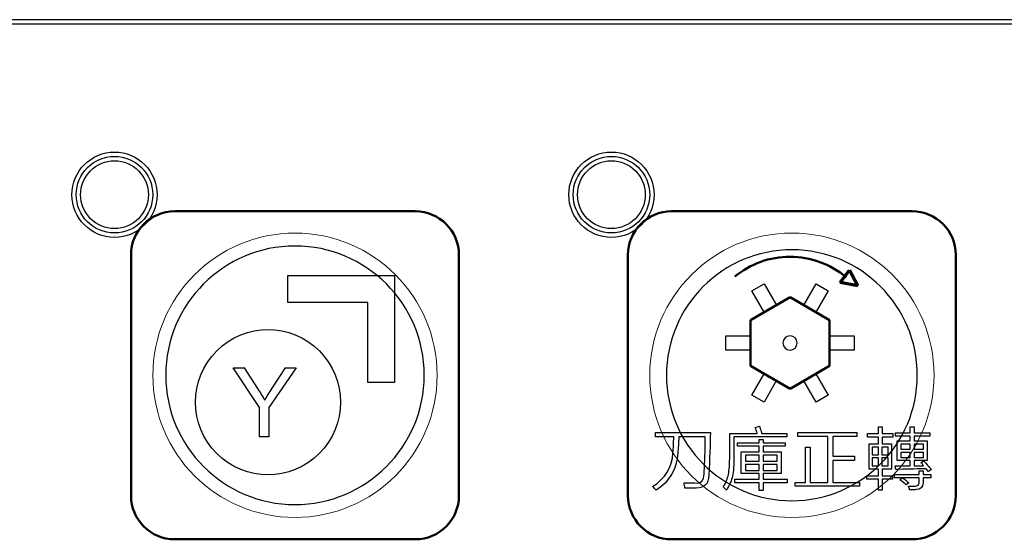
# Model space of a CAD drawing. Header units: millimetres. Extents: x 6964 to 8548, y -230 to 508.
# Tile 24 of 137: x 7261 to 7306, y -133 to -109. Entities that reach past the tile are written whole.
import ezdxf

# ---------------------------------------------------------------- set-up
doc = ezdxf.new("R2010")
doc.units = ezdxf.units.MM
doc.header["$LTSCALE"] = 3
doc.layers.add('layer 1', color=7, linetype='Continuous')

msp = doc.modelspace()

# ---------------------------------------------------------------- linework, layer by layer
at = {"linetype": 'Continuous', "lineweight": 30}
msp.add_line((7420.175, -109.33), (7059.322, -109.33), dxfattribs=at)
at = {"layer": 'layer 1'}
for points in [[(7420.175, -109.529), (7420.175, -109.529), (7059.322, -109.529), (7059.322, -109.529)], [(7273.516, -122.252), (7273.516, -122.252), (7273.516, -121.032), (7273.516, -121.032)], [(7273.516, -121.032), (7273.516, -121.032), (7278.394, -121.032), (7278.394, -121.032)], [(7278.394, -121.032), (7278.394, -121.032), (7278.394, -125.91), (7278.394, -125.91)], [(7294.738, -121.727), (7294.738, -121.727), (7295.295, -121.405), (7295.295, -121.405)], [(7295.295, -121.405), (7295.295, -121.405), (7295.858, -122.38), (7295.858, -122.38)], [(7297.112, -122.381), (7297.112, -122.381), (7297.675, -121.406), (7297.675, -121.406)], [(7297.675, -121.406), (7297.675, -121.406), (7298.232, -121.728), (7298.232, -121.728)], [(7295.301, -122.702), (7295.301, -122.702), (7294.738, -121.727), (7294.738, -121.727)], [(7298.232, -121.728), (7298.232, -121.728), (7297.669, -122.703), (7297.669, -122.703)], [(7277.175, -122.252), (7277.175, -122.252), (7273.516, -122.252), (7273.516, -122.252)], [(7277.175, -125.91), (7277.175, -125.91), (7277.175, -122.252), (7277.175, -122.252)], [(7295.858, -122.38), (7295.858, -122.38), (7295.301, -122.702), (7295.301, -122.702)], [(7297.669, -122.703), (7297.669, -122.703), (7297.112, -122.381), (7297.112, -122.381)], [(7270.259, -124.472), (7271.556, -123.175), (7273.658, -123.175), (7274.955, -124.472)], [(7293.547, -123.787), (7293.547, -123.787), (7294.673, -123.787), (7294.673, -123.787)], [(7293.547, -124.431), (7293.547, -124.431), (7293.547, -123.787), (7293.547, -123.787)], [(7294.673, -123.787), (7294.673, -123.787), (7294.673, -124.431), (7294.673, -124.431)], [(7298.295, -124.433), (7298.295, -124.433), (7298.295, -123.789), (7298.295, -123.789)], [(7298.295, -123.789), (7298.295, -123.789), (7299.421, -123.789), (7299.421, -123.789)], [(7299.421, -123.789), (7299.421, -123.789), (7299.421, -124.433), (7299.421, -124.433)], [(7270.259, -129.167), (7268.963, -127.871), (7268.963, -125.768), (7270.259, -124.472)], [(7294.673, -124.431), (7294.673, -124.431), (7293.547, -124.431), (7293.547, -124.431)], [(7299.421, -124.433), (7299.421, -124.433), (7298.295, -124.433), (7298.295, -124.433)], [(7272.223, -127.06), (7272.223, -127.06), (7271.008, -125.243), (7271.008, -125.243)], [(7271.008, -125.243), (7271.008, -125.243), (7271.51, -125.243), (7271.51, -125.243)], [(7271.51, -125.243), (7271.51, -125.243), (7272.133, -126.197), (7272.133, -126.197)], [(7273.9, -125.243), (7273.9, -125.243), (7272.641, -127.06), (7272.641, -127.06)], [(7272.803, -126.172), (7272.803, -126.172), (7273.414, -125.243), (7273.414, -125.243)], [(7273.414, -125.243), (7273.414, -125.243), (7273.9, -125.243), (7273.9, -125.243)], [(7294.736, -126.492), (7294.736, -126.492), (7295.299, -125.517), (7295.299, -125.517)], [(7295.299, -125.517), (7295.299, -125.517), (7295.856, -125.839), (7295.856, -125.839)], [(7297.11, -125.84), (7297.11, -125.84), (7297.668, -125.518), (7297.668, -125.518)], [(7297.668, -125.518), (7297.668, -125.518), (7298.231, -126.493), (7298.231, -126.493)], [(7278.394, -125.91), (7278.394, -125.91), (7277.175, -125.91), (7277.175, -125.91)], [(7295.856, -125.839), (7295.856, -125.839), (7295.293, -126.814), (7295.293, -126.814)], [(7297.673, -126.815), (7297.673, -126.815), (7297.11, -125.84), (7297.11, -125.84)], [(7272.133, -126.197), (7272.249, -126.374), (7272.357, -126.551), (7272.455, -126.728)], [(7272.455, -126.728), (7272.551, -126.562), (7272.668, -126.378), (7272.803, -126.172)], [(7295.293, -126.814), (7295.293, -126.814), (7294.736, -126.492), (7294.736, -126.492)], [(7298.231, -126.493), (7298.231, -126.493), (7297.673, -126.815), (7297.673, -126.815)], [(7272.223, -128.395), (7272.223, -128.395), (7272.223, -127.06), (7272.223, -127.06)], [(7272.641, -127.06), (7272.641, -127.06), (7272.641, -128.395), (7272.641, -128.395)], [(7290.323, -128.407), (7290.323, -128.407), (7290.323, -128.201), (7290.323, -128.201)], [(7290.323, -128.201), (7290.323, -128.201), (7292.841, -128.201), (7292.841, -128.201)], [(7292.841, -128.201), (7292.832, -128.752), (7292.808, -129.404), (7292.767, -130.158)], [(7293.725, -129.221), (7293.725, -129.221), (7293.725, -128.248), (7293.725, -128.248)], [(7293.725, -128.248), (7293.725, -128.248), (7294.978, -128.248), (7294.978, -128.248)], [(7294.893, -127.969), (7294.893, -127.969), (7295.087, -127.92), (7295.087, -127.92)], [(7294.965, -128.187), (7294.949, -128.139), (7294.925, -128.066), (7294.893, -127.969)], [(7294.978, -128.248), (7294.978, -128.232), (7294.974, -128.211), (7294.965, -128.187)], [(7295.087, -127.92), (7295.095, -127.944), (7295.107, -127.981), (7295.123, -128.029)], [(7295.123, -128.029), (7295.156, -128.119), (7295.18, -128.191), (7295.196, -128.248)], [(7295.196, -128.248), (7295.196, -128.248), (7296.339, -128.248), (7296.339, -128.248)], [(7296.339, -128.248), (7296.339, -128.248), (7296.339, -128.406), (7296.339, -128.406)], [(7296.846, -128.393), (7296.846, -128.393), (7296.846, -128.198), (7296.846, -128.198)], [(7296.846, -128.198), (7296.846, -128.198), (7299.533, -128.198), (7299.533, -128.198)], [(7299.533, -128.198), (7299.533, -128.198), (7299.533, -128.393), (7299.533, -128.393)], [(7300.028, -128.418), (7300.028, -128.418), (7300.028, -128.248), (7300.028, -128.248)], [(7300.028, -128.248), (7300.028, -128.248), (7300.526, -128.248), (7300.526, -128.248)], [(7300.526, -128.248), (7300.526, -128.248), (7300.526, -127.944), (7300.526, -127.944)], [(7300.526, -127.944), (7300.526, -127.944), (7300.696, -127.944), (7300.696, -127.944)], [(7300.696, -127.944), (7300.696, -127.944), (7300.696, -128.248), (7300.696, -128.248)], [(7300.696, -128.248), (7300.696, -128.248), (7301.183, -128.248), (7301.183, -128.248)], [(7301.183, -128.248), (7301.183, -128.248), (7301.183, -128.418), (7301.183, -128.418)], [(7301.305, -128.369), (7301.305, -128.369), (7301.305, -128.223), (7301.305, -128.223)], [(7301.305, -128.223), (7301.305, -128.223), (7301.986, -128.223), (7301.986, -128.223)], [(7301.986, -128.223), (7301.986, -128.223), (7301.986, -127.943), (7301.986, -127.943)], [(7301.986, -127.943), (7301.986, -127.943), (7302.156, -127.943), (7302.156, -127.943)], [(7302.156, -127.943), (7302.156, -127.943), (7302.156, -128.223), (7302.156, -128.223)], [(7302.156, -128.223), (7302.156, -128.223), (7302.874, -128.223), (7302.874, -128.223)], [(7302.874, -128.223), (7302.874, -128.223), (7302.874, -128.369), (7302.874, -128.369)], [(7272.641, -128.395), (7272.641, -128.395), (7272.223, -128.395), (7272.223, -128.395)], [(7291.162, -128.407), (7291.162, -128.407), (7290.323, -128.407), (7290.323, -128.407)], [(7291.126, -129.125), (7291.15, -128.914), (7291.162, -128.675), (7291.162, -128.407)], [(7291.394, -128.407), (7291.385, -128.683), (7291.369, -128.926), (7291.345, -129.136)], [(7292.609, -128.407), (7292.609, -128.407), (7291.394, -128.407), (7291.394, -128.407)], [(7292.549, -130.085), (7292.573, -129.809), (7292.593, -129.287), (7292.609, -128.516)], [(7292.609, -128.516), (7292.609, -128.468), (7292.609, -128.431), (7292.609, -128.407)], [(7296.339, -128.406), (7296.339, -128.406), (7293.92, -128.406), (7293.92, -128.406)], [(7293.92, -128.406), (7293.92, -128.406), (7293.92, -129.245), (7293.92, -129.245)], [(7294.076, -128.832), (7294.076, -128.832), (7294.076, -128.675), (7294.076, -128.675)], [(7294.076, -128.675), (7294.076, -128.675), (7295.073, -128.675), (7295.073, -128.675)], [(7295.073, -128.675), (7295.073, -128.675), (7295.073, -128.516), (7295.073, -128.516)], [(7295.073, -128.516), (7295.073, -128.516), (7295.255, -128.516), (7295.255, -128.516)], [(7295.255, -128.516), (7295.255, -128.516), (7295.255, -128.675), (7295.255, -128.675)], [(7295.255, -128.675), (7295.255, -128.675), (7296.264, -128.675), (7296.264, -128.675)], [(7296.264, -128.675), (7296.264, -128.675), (7296.264, -128.832), (7296.264, -128.832)], [(7298.22, -128.393), (7298.22, -128.393), (7296.846, -128.393), (7296.846, -128.393)], [(7298.22, -130.486), (7298.22, -130.486), (7298.22, -128.393), (7298.22, -128.393)], [(7299.533, -128.393), (7299.533, -128.393), (7298.439, -128.393), (7298.439, -128.393)], [(7298.439, -128.393), (7298.439, -128.393), (7298.439, -129.282), (7298.439, -129.282)], [(7300.526, -128.418), (7300.526, -128.418), (7300.028, -128.418), (7300.028, -128.418)], [(7300.099, -129.878), (7300.099, -129.878), (7300.099, -128.724), (7300.099, -128.724)], [(7300.099, -128.724), (7300.099, -128.724), (7300.526, -128.724), (7300.526, -128.724)], [(7300.526, -128.724), (7300.526, -128.724), (7300.526, -128.418), (7300.526, -128.418)], [(7301.183, -128.418), (7301.183, -128.418), (7300.696, -128.418), (7300.696, -128.418)], [(7300.696, -128.418), (7300.696, -128.418), (7300.696, -128.724), (7300.696, -128.724)], [(7300.696, -128.724), (7300.696, -128.724), (7301.123, -128.724), (7301.123, -128.724)], [(7301.123, -128.724), (7301.123, -128.724), (7301.123, -129.878), (7301.123, -129.878)], [(7301.986, -128.369), (7301.986, -128.369), (7301.305, -128.369), (7301.305, -128.369)], [(7301.389, -129.49), (7301.389, -129.49), (7301.389, -128.59), (7301.389, -128.59)], [(7301.389, -128.59), (7301.389, -128.59), (7301.986, -128.59), (7301.986, -128.59)], [(7301.559, -128.736), (7301.559, -128.736), (7301.559, -128.967), (7301.559, -128.967)], [(7301.986, -128.736), (7301.986, -128.736), (7301.559, -128.736), (7301.559, -128.736)], [(7301.986, -128.59), (7301.986, -128.59), (7301.986, -128.369), (7301.986, -128.369)], [(7301.986, -128.967), (7301.986, -128.967), (7301.986, -128.736), (7301.986, -128.736)], [(7302.874, -128.369), (7302.874, -128.369), (7302.156, -128.369), (7302.156, -128.369)], [(7302.156, -128.369), (7302.156, -128.369), (7302.156, -128.59), (7302.156, -128.59)], [(7302.156, -128.59), (7302.156, -128.59), (7302.751, -128.59), (7302.751, -128.59)], [(7302.581, -128.736), (7302.581, -128.736), (7302.156, -128.736), (7302.156, -128.736)], [(7302.156, -128.736), (7302.156, -128.736), (7302.156, -128.967), (7302.156, -128.967)], [(7302.581, -128.967), (7302.581, -128.967), (7302.581, -128.736), (7302.581, -128.736)], [(7302.751, -128.59), (7302.751, -128.59), (7302.751, -129.49), (7302.751, -129.49)], [(7290.19, -130.669), (7290.782, -130.312), (7291.094, -129.797), (7291.126, -129.125)], [(7291.345, -129.136), (7291.305, -129.882), (7290.976, -130.45), (7290.36, -130.839)], [(7293.664, -130.121), (7293.705, -129.934), (7293.725, -129.634), (7293.725, -129.221)], [(7293.92, -129.245), (7293.92, -129.675), (7293.899, -129.991), (7293.859, -130.194)], [(7295.073, -128.832), (7295.073, -128.832), (7294.076, -128.832), (7294.076, -128.832)], [(7294.248, -130.084), (7294.248, -130.084), (7294.248, -129.088), (7294.248, -129.088)], [(7294.248, -129.088), (7294.248, -129.088), (7295.073, -129.088), (7295.073, -129.088)], [(7294.443, -129.234), (7294.443, -129.234), (7294.443, -129.515), (7294.443, -129.515)], [(7295.073, -129.234), (7295.073, -129.234), (7294.443, -129.234), (7294.443, -129.234)], [(7295.073, -129.088), (7295.073, -129.088), (7295.073, -128.832), (7295.073, -128.832)], [(7295.073, -129.515), (7295.073, -129.515), (7295.073, -129.234), (7295.073, -129.234)], [(7296.264, -128.832), (7296.264, -128.832), (7295.255, -128.832), (7295.255, -128.832)], [(7295.255, -128.832), (7295.255, -128.832), (7295.255, -129.088), (7295.255, -129.088)], [(7295.255, -129.088), (7295.255, -129.088), (7296.083, -129.088), (7296.083, -129.088)], [(7295.889, -129.234), (7295.889, -129.234), (7295.255, -129.234), (7295.255, -129.234)], [(7295.255, -129.234), (7295.255, -129.234), (7295.255, -129.515), (7295.255, -129.515)], [(7295.889, -129.515), (7295.889, -129.515), (7295.889, -129.234), (7295.889, -129.234)], [(7296.083, -129.088), (7296.083, -129.088), (7296.083, -130.084), (7296.083, -130.084)], [(7297.187, -130.486), (7297.187, -130.486), (7297.187, -128.869), (7297.187, -128.869)], [(7297.187, -128.869), (7297.187, -128.869), (7297.406, -128.869), (7297.406, -128.869)], [(7297.406, -128.869), (7297.406, -128.869), (7297.406, -130.486), (7297.406, -130.486)], [(7300.246, -128.87), (7300.246, -128.87), (7300.246, -129.222), (7300.246, -129.222)], [(7300.526, -128.87), (7300.526, -128.87), (7300.246, -128.87), (7300.246, -128.87)], [(7300.246, -129.222), (7300.246, -129.222), (7300.526, -129.222), (7300.526, -129.222)], [(7300.526, -129.222), (7300.526, -129.222), (7300.526, -128.87), (7300.526, -128.87)], [(7300.965, -128.87), (7300.965, -128.87), (7300.684, -128.87), (7300.684, -128.87)], [(7300.684, -128.87), (7300.684, -128.87), (7300.684, -129.222), (7300.684, -129.222)], [(7300.684, -129.222), (7300.684, -129.222), (7300.965, -129.222), (7300.965, -129.222)], [(7300.965, -129.222), (7300.965, -129.222), (7300.965, -128.87), (7300.965, -128.87)], [(7301.559, -128.967), (7301.559, -128.967), (7301.986, -128.967), (7301.986, -128.967)], [(7301.559, -129.113), (7301.559, -129.113), (7301.559, -129.343), (7301.559, -129.343)], [(7301.986, -129.113), (7301.986, -129.113), (7301.559, -129.113), (7301.559, -129.113)], [(7301.986, -129.343), (7301.986, -129.343), (7301.986, -129.113), (7301.986, -129.113)], [(7302.156, -128.967), (7302.156, -128.967), (7302.581, -128.967), (7302.581, -128.967)], [(7302.581, -129.113), (7302.581, -129.113), (7302.156, -129.113), (7302.156, -129.113)], [(7302.156, -129.113), (7302.156, -129.113), (7302.156, -129.343), (7302.156, -129.343)], [(7302.581, -129.343), (7302.581, -129.343), (7302.581, -129.113), (7302.581, -129.113)], [(7294.443, -129.515), (7294.443, -129.515), (7295.073, -129.515), (7295.073, -129.515)], [(7294.443, -129.661), (7294.443, -129.661), (7294.443, -129.938), (7294.443, -129.938)], [(7295.073, -129.661), (7295.073, -129.661), (7294.443, -129.661), (7294.443, -129.661)], [(7295.073, -129.938), (7295.073, -129.938), (7295.073, -129.661), (7295.073, -129.661)], [(7295.255, -129.515), (7295.255, -129.515), (7295.889, -129.515), (7295.889, -129.515)], [(7295.255, -129.661), (7295.255, -129.661), (7295.255, -129.938), (7295.255, -129.938)], [(7295.889, -129.661), (7295.889, -129.661), (7295.255, -129.661), (7295.255, -129.661)], [(7295.889, -129.938), (7295.889, -129.938), (7295.889, -129.661), (7295.889, -129.661)], [(7298.439, -129.282), (7298.439, -129.282), (7299.436, -129.282), (7299.436, -129.282)], [(7299.436, -129.476), (7299.436, -129.476), (7298.439, -129.476), (7298.439, -129.476)], [(7298.439, -129.476), (7298.439, -129.476), (7298.439, -130.486), (7298.439, -130.486)], [(7299.436, -129.282), (7299.436, -129.282), (7299.436, -129.476), (7299.436, -129.476)], [(7300.246, -129.368), (7300.246, -129.368), (7300.246, -129.721), (7300.246, -129.721)], [(7300.526, -129.368), (7300.526, -129.368), (7300.246, -129.368), (7300.246, -129.368)], [(7300.526, -129.721), (7300.526, -129.721), (7300.526, -129.368), (7300.526, -129.368)], [(7300.684, -129.368), (7300.684, -129.368), (7300.684, -129.721), (7300.684, -129.721)], [(7300.965, -129.368), (7300.965, -129.368), (7300.684, -129.368), (7300.684, -129.368)], [(7300.965, -129.721), (7300.965, -129.721), (7300.965, -129.368), (7300.965, -129.368)], [(7301.986, -129.49), (7301.986, -129.49), (7301.389, -129.49), (7301.389, -129.49)], [(7301.559, -129.343), (7301.559, -129.343), (7301.986, -129.343), (7301.986, -129.343)], [(7301.986, -129.733), (7301.986, -129.733), (7301.986, -129.49), (7301.986, -129.49)], [(7302.156, -129.343), (7302.156, -129.343), (7302.581, -129.343), (7302.581, -129.343)], [(7302.751, -129.49), (7302.751, -129.49), (7302.156, -129.49), (7302.156, -129.49)], [(7302.156, -129.49), (7302.156, -129.49), (7302.156, -129.733), (7302.156, -129.733)], [(7302.472, -129.587), (7302.472, -129.587), (7302.594, -129.502), (7302.594, -129.502)], [(7302.582, -129.721), (7302.558, -129.672), (7302.521, -129.627), (7302.472, -129.587)], [(7302.594, -129.502), (7302.651, -129.558), (7302.728, -129.643), (7302.825, -129.757)], [(7292.135, -130.511), (7292.411, -130.543), (7292.549, -130.401), (7292.549, -130.085)], [(7293.421, -130.692), (7293.551, -130.498), (7293.632, -130.307), (7293.664, -130.121)], [(7295.073, -130.084), (7295.073, -130.084), (7294.248, -130.084), (7294.248, -130.084)], [(7294.443, -129.938), (7294.443, -129.938), (7295.073, -129.938), (7295.073, -129.938)], [(7295.073, -130.34), (7295.073, -130.34), (7295.073, -130.084), (7295.073, -130.084)], [(7295.255, -129.938), (7295.255, -129.938), (7295.889, -129.938), (7295.889, -129.938)], [(7296.083, -130.084), (7296.083, -130.084), (7295.255, -130.084), (7295.255, -130.084)], [(7295.255, -130.084), (7295.255, -130.084), (7295.255, -130.34), (7295.255, -130.34)], [(7300.526, -129.878), (7300.526, -129.878), (7300.099, -129.878), (7300.099, -129.878)], [(7300.246, -129.721), (7300.246, -129.721), (7300.526, -129.721), (7300.526, -129.721)], [(7300.526, -130.181), (7300.526, -130.181), (7300.526, -129.878), (7300.526, -129.878)], [(7300.684, -129.721), (7300.684, -129.721), (7300.965, -129.721), (7300.965, -129.721)], [(7301.123, -129.878), (7301.123, -129.878), (7300.696, -129.878), (7300.696, -129.878)], [(7300.696, -129.878), (7300.696, -129.878), (7300.696, -130.181), (7300.696, -130.181)], [(7301.269, -130.268), (7301.269, -130.268), (7301.269, -130.122), (7301.269, -130.122)], [(7301.269, -130.122), (7301.269, -130.122), (7302.388, -130.122), (7302.388, -130.122)], [(7301.317, -129.891), (7301.317, -129.891), (7301.293, -129.733), (7301.293, -129.733)], [(7301.293, -129.733), (7301.528, -129.733), (7301.759, -129.733), (7301.986, -129.733)], [(7301.427, -129.891), (7301.378, -129.891), (7301.342, -129.891), (7301.317, -129.891)], [(7302.704, -129.866), (7302.387, -129.866), (7301.962, -129.875), (7301.427, -129.891)], [(7302.156, -129.733), (7302.156, -129.733), (7302.582, -129.721), (7302.582, -129.721)], [(7302.388, -130.122), (7302.388, -130.122), (7302.388, -129.951), (7302.388, -129.951)], [(7302.388, -129.951), (7302.388, -129.951), (7302.57, -129.951), (7302.57, -129.951)], [(7302.57, -129.951), (7302.57, -129.951), (7302.57, -130.122), (7302.57, -130.122)], [(7302.57, -130.122), (7302.57, -130.122), (7302.923, -130.122), (7302.923, -130.122)], [(7302.813, -129.988), (7302.813, -129.988), (7302.704, -129.866), (7302.704, -129.866)], [(7302.947, -129.891), (7302.947, -129.891), (7302.813, -129.988), (7302.813, -129.988)], [(7302.825, -129.757), (7302.882, -129.814), (7302.923, -129.859), (7302.947, -129.891)], [(7302.923, -130.122), (7302.923, -130.122), (7302.923, -130.268), (7302.923, -130.268)], [(7291.673, -130.742), (7291.665, -130.661), (7291.653, -130.584), (7291.637, -130.511)], [(7291.637, -130.511), (7291.791, -130.511), (7291.957, -130.511), (7292.135, -130.511)], [(7293.859, -130.194), (7293.81, -130.396), (7293.717, -130.611), (7293.579, -130.838)], [(7293.966, -130.498), (7293.966, -130.498), (7293.966, -130.34), (7293.966, -130.34)], [(7293.966, -130.34), (7293.966, -130.34), (7295.073, -130.34), (7295.073, -130.34)], [(7295.073, -130.498), (7295.073, -130.498), (7293.966, -130.498), (7293.966, -130.498)], [(7295.073, -130.862), (7295.073, -130.862), (7295.073, -130.498), (7295.073, -130.498)], [(7295.255, -130.34), (7295.255, -130.34), (7296.349, -130.34), (7296.349, -130.34)], [(7296.349, -130.498), (7296.349, -130.498), (7295.255, -130.498), (7295.255, -130.498)], [(7295.255, -130.498), (7295.255, -130.498), (7295.255, -130.862), (7295.255, -130.862)], [(7296.349, -130.34), (7296.349, -130.34), (7296.349, -130.498), (7296.349, -130.498)], [(7296.713, -130.656), (7296.713, -130.656), (7296.713, -130.486), (7296.713, -130.486)], [(7296.713, -130.486), (7296.713, -130.486), (7297.187, -130.486), (7297.187, -130.486)], [(7297.406, -130.486), (7297.406, -130.486), (7298.22, -130.486), (7298.22, -130.486)], [(7298.439, -130.486), (7298.439, -130.486), (7299.655, -130.486), (7299.655, -130.486)], [(7299.655, -130.486), (7299.655, -130.486), (7299.655, -130.656), (7299.655, -130.656)], [(7300.003, -130.339), (7300.003, -130.339), (7300.003, -130.181), (7300.003, -130.181)], [(7300.003, -130.181), (7300.003, -130.181), (7300.526, -130.181), (7300.526, -130.181)], [(7300.526, -130.339), (7300.526, -130.339), (7300.003, -130.339), (7300.003, -130.339)], [(7300.526, -130.838), (7300.526, -130.838), (7300.526, -130.339), (7300.526, -130.339)], [(7300.696, -130.181), (7300.696, -130.181), (7301.171, -130.181), (7301.171, -130.181)], [(7301.171, -130.339), (7301.171, -130.339), (7300.696, -130.339), (7300.696, -130.339)], [(7300.696, -130.339), (7300.696, -130.339), (7300.696, -130.838), (7300.696, -130.838)], [(7301.171, -130.181), (7301.171, -130.181), (7301.171, -130.339), (7301.171, -130.339)], [(7301.61, -130.268), (7301.61, -130.268), (7301.269, -130.268), (7301.269, -130.268)], [(7301.5, -130.365), (7301.5, -130.365), (7301.61, -130.268), (7301.61, -130.268)], [(7301.549, -130.401), (7301.533, -130.385), (7301.517, -130.373), (7301.5, -130.365)], [(7301.792, -130.596), (7301.735, -130.539), (7301.654, -130.474), (7301.549, -130.401)], [(7302.388, -130.268), (7302.388, -130.268), (7301.634, -130.268), (7301.634, -130.268)], [(7301.634, -130.268), (7301.731, -130.341), (7301.824, -130.418), (7301.914, -130.499)], [(7301.914, -130.499), (7301.914, -130.499), (7301.792, -130.596), (7301.792, -130.596)], [(7302.57, -130.499), (7302.57, -130.709), (7302.461, -130.815), (7302.242, -130.815)], [(7302.388, -130.499), (7302.388, -130.499), (7302.388, -130.268), (7302.388, -130.268)], [(7302.923, -130.268), (7302.923, -130.268), (7302.57, -130.268), (7302.57, -130.268)], [(7302.57, -130.268), (7302.57, -130.268), (7302.57, -130.499), (7302.57, -130.499)], [(7290.36, -130.839), (7290.303, -130.774), (7290.247, -130.717), (7290.19, -130.669)], [(7293.579, -130.838), (7293.514, -130.773), (7293.462, -130.724), (7293.421, -130.692)], [(7295.255, -130.862), (7295.255, -130.862), (7295.073, -130.862), (7295.073, -130.862)], [(7299.655, -130.656), (7299.655, -130.656), (7296.713, -130.656), (7296.713, -130.656)], [(7300.696, -130.838), (7300.696, -130.838), (7300.526, -130.838), (7300.526, -130.838)], [(7301.95, -130.827), (7301.942, -130.762), (7301.926, -130.705), (7301.902, -130.657)], [(7302.242, -130.815), (7302.177, -130.823), (7302.08, -130.827), (7301.95, -130.827)]]:
    msp.add_open_spline(points, degree=3, dxfattribs=at)
for points, knots in [([(7267.536, -117.331), (7267.536, -116.254), (7266.663, -115.381), (7265.586, -115.381), (7265.586, -115.381), (7264.509, -115.381), (7263.636, -116.254), (7263.636, -117.331), (7263.636, -117.331), (7263.636, -118.408), (7264.509, -119.281), (7265.586, -119.281), (7265.586, -119.281), (7266.663, -119.281), (7267.536, -118.408), (7267.536, -117.331)], [0, 0, 0, 0, 0.2, 0.2, 0.2, 0.2, 0.4, 0.4, 0.4, 0.4, 0.6, 0.6, 0.6, 0.6, 1, 1, 1, 1]), ([(7267.336, -117.331), (7267.336, -116.364), (7266.552, -115.581), (7265.586, -115.581), (7265.586, -115.581), (7264.619, -115.581), (7263.836, -116.364), (7263.836, -117.331), (7263.836, -117.331), (7263.836, -118.297), (7264.619, -119.081), (7265.586, -119.081), (7265.586, -119.081), (7266.552, -119.081), (7267.336, -118.297), (7267.336, -117.331)], [0, 0, 0, 0, 0.2, 0.2, 0.2, 0.2, 0.4, 0.4, 0.4, 0.4, 0.6, 0.6, 0.6, 0.6, 1, 1, 1, 1]), ([(7290.264, -117.331), (7290.264, -116.254), (7289.39, -115.381), (7288.314, -115.381), (7288.314, -115.381), (7287.237, -115.381), (7286.364, -116.254), (7286.364, -117.331), (7286.364, -117.331), (7286.364, -118.408), (7287.237, -119.281), (7288.314, -119.281), (7288.314, -119.281), (7289.39, -119.281), (7290.264, -118.408), (7290.264, -117.331)], [0, 0, 0, 0, 0.2, 0.2, 0.2, 0.2, 0.4, 0.4, 0.4, 0.4, 0.6, 0.6, 0.6, 0.6, 1, 1, 1, 1]), ([(7290.064, -117.331), (7290.064, -116.364), (7289.28, -115.581), (7288.314, -115.581), (7288.314, -115.581), (7287.347, -115.581), (7286.564, -116.364), (7286.564, -117.331), (7286.564, -117.331), (7286.564, -118.297), (7287.347, -119.081), (7288.314, -119.081), (7288.314, -119.081), (7289.28, -119.081), (7290.064, -118.297), (7290.064, -117.331)], [0, 0, 0, 0, 0.2, 0.2, 0.2, 0.2, 0.4, 0.4, 0.4, 0.4, 0.6, 0.6, 0.6, 0.6, 1, 1, 1, 1]), ([(7267.136, -117.331), (7267.136, -116.475), (7266.442, -115.781), (7265.586, -115.781), (7265.586, -115.781), (7264.73, -115.781), (7264.036, -116.475), (7264.036, -117.331), (7264.036, -117.331), (7264.036, -118.187), (7264.73, -118.881), (7265.586, -118.881), (7265.586, -118.881), (7266.442, -118.881), (7267.136, -118.187), (7267.136, -117.331)], [0, 0, 0, 0, 0.2, 0.2, 0.2, 0.2, 0.4, 0.4, 0.4, 0.4, 0.6, 0.6, 0.6, 0.6, 1, 1, 1, 1]), ([(7289.864, -117.331), (7289.864, -116.475), (7289.17, -115.781), (7288.314, -115.781), (7288.314, -115.781), (7287.458, -115.781), (7286.764, -116.475), (7286.764, -117.331), (7286.764, -117.331), (7286.764, -118.187), (7287.458, -118.881), (7288.314, -118.881), (7288.314, -118.881), (7289.17, -118.881), (7289.864, -118.187), (7289.864, -117.331)], [0, 0, 0, 0, 0.2, 0.2, 0.2, 0.2, 0.4, 0.4, 0.4, 0.4, 0.6, 0.6, 0.6, 0.6, 1, 1, 1, 1]), ([(7296.484, -123.785), (7296.663, -123.785), (7296.809, -123.931), (7296.809, -124.11), (7296.809, -124.11), (7296.809, -124.289), (7296.663, -124.435), (7296.484, -124.435), (7296.484, -124.435), (7296.305, -124.435), (7296.16, -124.289), (7296.16, -124.11), (7296.16, -124.11), (7296.16, -123.931), (7296.305, -123.785), (7296.484, -123.785)], [0, 0, 0, 0, 0.2, 0.2, 0.2, 0.2, 0.4, 0.4, 0.4, 0.4, 0.6, 0.6, 0.6, 0.6, 1, 1, 1, 1]), ([(7274.955, -124.472), (7276.251, -125.768), (7276.251, -127.871), (7274.954, -129.167), (7274.954, -129.167), (7273.658, -130.463), (7271.556, -130.463), (7270.259, -129.167)], [0.4, 0.4, 0.4, 0.4, 0.6, 0.6, 0.6, 0.6, 1, 1, 1, 1]), ([(7292.767, -130.158), (7292.767, -130.547), (7292.577, -130.742), (7292.196, -130.742), (7292.196, -130.742), (7292.026, -130.742), (7291.852, -130.742), (7291.673, -130.742)], [0.3888889, 0.3888889, 0.3888889, 0.3888889, 0.4444444, 0.4444444, 0.4444444, 0.4444445, 0.5, 0.5, 0.5, 0.5]), ([(7301.902, -130.657), (7301.983, -130.657), (7302.084, -130.657), (7302.206, -130.657), (7302.206, -130.657), (7302.327, -130.657), (7302.388, -130.604), (7302.388, -130.499)], [0.52173913, 0.52173913, 0.52173913, 0.52173913, 0.56521739, 0.56521739, 0.56521739, 0.5652174, 0.60869565, 0.60869565, 0.60869565, 0.60869565])]:
    msp.add_open_spline(points, degree=3, knots=knots, dxfattribs=at)
at = {"layer": 'layer 1', "lineweight": 50}
for points in [[(7266.341, -120.085), (7266.341, -118.985), (7267.241, -118.086), (7268.341, -118.086)], [(7268.341, -118.086), (7268.341, -118.086), (7279.341, -118.086), (7279.341, -118.086)], [(7279.341, -118.086), (7280.441, -118.086), (7281.341, -118.985), (7281.341, -120.085)], [(7289.069, -120.085), (7289.069, -118.985), (7289.968, -118.086), (7291.068, -118.086)], [(7291.068, -118.086), (7291.068, -118.086), (7302.069, -118.086), (7302.069, -118.086)], [(7302.069, -118.086), (7303.169, -118.086), (7304.069, -118.985), (7304.069, -120.085)], [(7266.341, -131.086), (7266.341, -131.086), (7266.341, -120.085), (7266.341, -120.085)], [(7281.341, -120.085), (7281.341, -120.085), (7281.341, -131.086), (7281.341, -131.086)], [(7289.069, -131.086), (7289.069, -131.086), (7289.069, -120.085), (7289.069, -120.085)], [(7304.069, -120.085), (7304.069, -120.085), (7304.069, -131.086), (7304.069, -131.086)], [(7296.484, -122.019), (7296.484, -122.019), (7294.673, -123.063), (7294.673, -123.063)], [(7298.295, -123.063), (7298.295, -123.063), (7296.484, -122.019), (7296.484, -122.019)], [(7294.673, -123.063), (7294.673, -123.063), (7294.673, -125.154), (7294.673, -125.154)], [(7298.296, -125.155), (7298.296, -125.155), (7298.295, -123.063), (7298.295, -123.063)], [(7294.673, -125.154), (7294.673, -125.154), (7296.484, -126.201), (7296.484, -126.201)], [(7296.484, -126.201), (7296.484, -126.201), (7298.296, -125.155), (7298.296, -125.155)], [(7268.341, -133.086), (7267.241, -133.086), (7266.341, -132.186), (7266.341, -131.086)], [(7281.341, -131.086), (7281.341, -132.186), (7280.441, -133.086), (7279.341, -133.086)], [(7291.068, -133.086), (7289.968, -133.086), (7289.069, -132.186), (7289.069, -131.086)], [(7304.069, -131.086), (7304.069, -132.186), (7303.169, -133.086), (7302.069, -133.086)], [(7279.341, -133.086), (7279.341, -133.086), (7268.341, -133.086), (7268.341, -133.086)], [(7302.069, -133.086), (7302.069, -133.086), (7291.068, -133.086), (7291.068, -133.086)]]:
    msp.add_open_spline(points, degree=3, dxfattribs=at)
at = {"layer": 'layer 1', "lineweight": 9}
for points, knots in [([(7280.341, -125.586), (7280.341, -121.996), (7277.43, -119.086), (7273.841, -119.086), (7273.841, -119.086), (7270.251, -119.086), (7267.341, -121.996), (7267.341, -125.586), (7267.341, -125.586), (7267.341, -129.175), (7270.251, -132.086), (7273.841, -132.086)], [0, 0, 0, 0, 0.2, 0.2, 0.2, 0.2, 0.4, 0.4, 0.4, 0.4, 0.6, 0.6, 0.6, 0.6]), ([(7280.341, -125.586), (7280.341, -121.996), (7277.43, -119.086), (7273.841, -119.086), (7273.841, -119.086), (7270.251, -119.086), (7267.341, -121.996), (7267.341, -125.586), (7267.341, -125.586), (7267.341, -129.175), (7270.251, -132.086), (7273.841, -132.086)], [0, 0, 0, 0, 0.2, 0.2, 0.2, 0.2, 0.4, 0.4, 0.4, 0.4, 0.6, 0.6, 0.6, 0.6]), ([(7303.069, -125.586), (7303.069, -121.996), (7300.158, -119.086), (7296.569, -119.086), (7296.569, -119.086), (7292.979, -119.086), (7290.069, -121.996), (7290.069, -125.586), (7290.069, -125.586), (7290.069, -129.175), (7292.979, -132.086), (7296.569, -132.086)], [0, 0, 0, 0, 0.2, 0.2, 0.2, 0.2, 0.4, 0.4, 0.4, 0.4, 0.6, 0.6, 0.6, 0.6]), ([(7292.767, -130.158), (7292.767, -130.547), (7292.577, -130.742), (7292.196, -130.742), (7292.196, -130.742), (7292.026, -130.742), (7291.852, -130.742), (7291.673, -130.742)], [0.3888889, 0.3888889, 0.3888889, 0.3888889, 0.4444444, 0.4444444, 0.4444444, 0.4444445, 0.5, 0.5, 0.5, 0.5]), ([(7301.902, -130.657), (7301.983, -130.657), (7302.084, -130.657), (7302.206, -130.657), (7302.206, -130.657), (7302.327, -130.657), (7302.388, -130.604), (7302.388, -130.499)], [0.52173913, 0.52173913, 0.52173913, 0.52173913, 0.56521739, 0.56521739, 0.56521739, 0.5652174, 0.60869565, 0.60869565, 0.60869565, 0.60869565])]:
    msp.add_open_spline(points, degree=3, knots=knots, dxfattribs=at)
at = {"layer": 'layer 1', "lineweight": 25}
for points, knots in [([(7279.75, -125.586), (7279.75, -122.322), (7277.104, -119.676), (7273.841, -119.676), (7273.841, -119.676), (7270.577, -119.676), (7267.932, -122.322), (7267.932, -125.586)], [0, 0, 0, 0, 0.2, 0.2, 0.2, 0.2, 0.4, 0.4, 0.4, 0.4]), ([(7302.304, -125.586), (7302.304, -122.418), (7299.736, -119.85), (7296.569, -119.85), (7296.569, -119.85), (7293.401, -119.85), (7290.833, -122.418), (7290.833, -125.586)], [0, 0, 0, 0, 0.2, 0.2, 0.2, 0.2, 0.4, 0.4, 0.4, 0.4]), ([(7267.932, -125.586), (7267.932, -128.849), (7270.577, -131.495), (7273.841, -131.495), (7273.841, -131.495), (7277.104, -131.495), (7279.75, -128.849), (7279.75, -125.586)], [0.4, 0.4, 0.4, 0.4, 0.6, 0.6, 0.6, 0.6, 1, 1, 1, 1]), ([(7290.833, -125.586), (7290.833, -128.753), (7293.401, -131.321), (7296.569, -131.321), (7296.569, -131.321), (7299.736, -131.321), (7302.304, -128.753), (7302.304, -125.586)], [0.4, 0.4, 0.4, 0.4, 0.6, 0.6, 0.6, 0.6, 1, 1, 1, 1])]:
    msp.add_open_spline(points, degree=3, knots=knots, dxfattribs=at)
at = {"layer": 'layer 1', "lineweight": 50}
msp.add_open_spline([(7293.961, -121.077), (7294.669, -120.488), (7295.563, -120.165), (7296.484, -120.165), (7296.484, -120.165), (7297.423, -120.165), (7298.332, -120.5), (7299.046, -121.11)], degree=3, knots=[0, 0, 0, 0, 0.333333, 0.333333, 0.333333, 0.333333, 1, 1, 1, 1], dxfattribs=at)
at = {"layer": 'layer 1', "lineweight": 70}
for points in [[(7298.781, -121.341), (7298.781, -121.341), (7299.205, -120.778), (7299.205, -120.778)], [(7299.205, -120.778), (7299.205, -120.778), (7299.59, -121.504), (7299.59, -121.504)], [(7299.59, -121.504), (7299.59, -121.504), (7298.781, -121.341), (7298.781, -121.341)]]:
    msp.add_open_spline(points, degree=3, dxfattribs=at)
at = {"layer": 'layer 1', "lineweight": 9}
for points in [[(7272.223, -127.06), (7272.223, -127.06), (7271.008, -125.243), (7271.008, -125.243)], [(7271.008, -125.243), (7271.008, -125.243), (7271.51, -125.243), (7271.51, -125.243)], [(7271.51, -125.243), (7271.51, -125.243), (7272.133, -126.197), (7272.133, -126.197)], [(7273.9, -125.243), (7273.9, -125.243), (7272.641, -127.06), (7272.641, -127.06)], [(7272.803, -126.172), (7272.803, -126.172), (7273.414, -125.243), (7273.414, -125.243)], [(7273.414, -125.243), (7273.414, -125.243), (7273.9, -125.243), (7273.9, -125.243)], [(7273.841, -132.086), (7277.43, -132.086), (7280.341, -129.175), (7280.341, -125.586)], [(7273.841, -132.086), (7277.43, -132.086), (7280.341, -129.175), (7280.341, -125.586)], [(7296.569, -132.086), (7300.158, -132.086), (7303.069, -129.175), (7303.069, -125.586)], [(7272.133, -126.197), (7272.249, -126.374), (7272.357, -126.551), (7272.455, -126.728)], [(7272.455, -126.728), (7272.551, -126.562), (7272.668, -126.378), (7272.803, -126.172)], [(7272.223, -128.395), (7272.223, -128.395), (7272.223, -127.06), (7272.223, -127.06)], [(7272.641, -127.06), (7272.641, -127.06), (7272.641, -128.395), (7272.641, -128.395)], [(7290.323, -128.407), (7290.323, -128.407), (7290.323, -128.201), (7290.323, -128.201)], [(7290.323, -128.201), (7290.323, -128.201), (7292.841, -128.201), (7292.841, -128.201)], [(7292.841, -128.201), (7292.832, -128.752), (7292.808, -129.404), (7292.767, -130.158)], [(7293.725, -129.221), (7293.725, -129.221), (7293.725, -128.248), (7293.725, -128.248)], [(7293.725, -128.248), (7293.725, -128.248), (7294.978, -128.248), (7294.978, -128.248)], [(7294.893, -127.969), (7294.893, -127.969), (7295.087, -127.92), (7295.087, -127.92)], [(7294.965, -128.187), (7294.949, -128.139), (7294.925, -128.066), (7294.893, -127.969)], [(7294.978, -128.248), (7294.978, -128.232), (7294.974, -128.211), (7294.965, -128.187)], [(7295.087, -127.92), (7295.095, -127.944), (7295.107, -127.981), (7295.123, -128.029)], [(7295.123, -128.029), (7295.156, -128.119), (7295.18, -128.191), (7295.196, -128.248)], [(7295.196, -128.248), (7295.196, -128.248), (7296.339, -128.248), (7296.339, -128.248)], [(7296.339, -128.248), (7296.339, -128.248), (7296.339, -128.406), (7296.339, -128.406)], [(7296.846, -128.393), (7296.846, -128.393), (7296.846, -128.198), (7296.846, -128.198)], [(7296.846, -128.198), (7296.846, -128.198), (7299.533, -128.198), (7299.533, -128.198)], [(7299.533, -128.198), (7299.533, -128.198), (7299.533, -128.393), (7299.533, -128.393)], [(7300.028, -128.418), (7300.028, -128.418), (7300.028, -128.248), (7300.028, -128.248)], [(7300.028, -128.248), (7300.028, -128.248), (7300.526, -128.248), (7300.526, -128.248)], [(7300.526, -128.248), (7300.526, -128.248), (7300.526, -127.944), (7300.526, -127.944)], [(7300.526, -127.944), (7300.526, -127.944), (7300.696, -127.944), (7300.696, -127.944)], [(7300.696, -127.944), (7300.696, -127.944), (7300.696, -128.248), (7300.696, -128.248)], [(7300.696, -128.248), (7300.696, -128.248), (7301.183, -128.248), (7301.183, -128.248)], [(7301.183, -128.248), (7301.183, -128.248), (7301.183, -128.418), (7301.183, -128.418)], [(7301.305, -128.369), (7301.305, -128.369), (7301.305, -128.223), (7301.305, -128.223)], [(7301.305, -128.223), (7301.305, -128.223), (7301.986, -128.223), (7301.986, -128.223)], [(7301.986, -128.223), (7301.986, -128.223), (7301.986, -127.943), (7301.986, -127.943)], [(7301.986, -127.943), (7301.986, -127.943), (7302.156, -127.943), (7302.156, -127.943)], [(7302.156, -127.943), (7302.156, -127.943), (7302.156, -128.223), (7302.156, -128.223)], [(7302.156, -128.223), (7302.156, -128.223), (7302.874, -128.223), (7302.874, -128.223)], [(7302.874, -128.223), (7302.874, -128.223), (7302.874, -128.369), (7302.874, -128.369)], [(7272.641, -128.395), (7272.641, -128.395), (7272.223, -128.395), (7272.223, -128.395)], [(7291.162, -128.407), (7291.162, -128.407), (7290.323, -128.407), (7290.323, -128.407)], [(7291.126, -129.125), (7291.15, -128.914), (7291.162, -128.675), (7291.162, -128.407)], [(7291.394, -128.407), (7291.385, -128.683), (7291.369, -128.926), (7291.345, -129.136)], [(7292.609, -128.407), (7292.609, -128.407), (7291.394, -128.407), (7291.394, -128.407)], [(7292.549, -130.085), (7292.573, -129.809), (7292.593, -129.287), (7292.609, -128.516)], [(7292.609, -128.516), (7292.609, -128.468), (7292.609, -128.431), (7292.609, -128.407)], [(7296.339, -128.406), (7296.339, -128.406), (7293.92, -128.406), (7293.92, -128.406)], [(7293.92, -128.406), (7293.92, -128.406), (7293.92, -129.245), (7293.92, -129.245)], [(7294.076, -128.832), (7294.076, -128.832), (7294.076, -128.675), (7294.076, -128.675)], [(7294.076, -128.675), (7294.076, -128.675), (7295.073, -128.675), (7295.073, -128.675)], [(7295.073, -128.675), (7295.073, -128.675), (7295.073, -128.516), (7295.073, -128.516)], [(7295.073, -128.516), (7295.073, -128.516), (7295.255, -128.516), (7295.255, -128.516)], [(7295.255, -128.516), (7295.255, -128.516), (7295.255, -128.675), (7295.255, -128.675)], [(7295.255, -128.675), (7295.255, -128.675), (7296.264, -128.675), (7296.264, -128.675)], [(7296.264, -128.675), (7296.264, -128.675), (7296.264, -128.832), (7296.264, -128.832)], [(7298.22, -128.393), (7298.22, -128.393), (7296.846, -128.393), (7296.846, -128.393)], [(7298.22, -130.486), (7298.22, -130.486), (7298.22, -128.393), (7298.22, -128.393)], [(7299.533, -128.393), (7299.533, -128.393), (7298.439, -128.393), (7298.439, -128.393)], [(7298.439, -128.393), (7298.439, -128.393), (7298.439, -129.282), (7298.439, -129.282)], [(7300.526, -128.418), (7300.526, -128.418), (7300.028, -128.418), (7300.028, -128.418)], [(7300.099, -129.878), (7300.099, -129.878), (7300.099, -128.724), (7300.099, -128.724)], [(7300.099, -128.724), (7300.099, -128.724), (7300.526, -128.724), (7300.526, -128.724)], [(7300.526, -128.724), (7300.526, -128.724), (7300.526, -128.418), (7300.526, -128.418)], [(7301.183, -128.418), (7301.183, -128.418), (7300.696, -128.418), (7300.696, -128.418)], [(7300.696, -128.418), (7300.696, -128.418), (7300.696, -128.724), (7300.696, -128.724)], [(7300.696, -128.724), (7300.696, -128.724), (7301.123, -128.724), (7301.123, -128.724)], [(7301.123, -128.724), (7301.123, -128.724), (7301.123, -129.878), (7301.123, -129.878)], [(7301.986, -128.369), (7301.986, -128.369), (7301.305, -128.369), (7301.305, -128.369)], [(7301.389, -129.49), (7301.389, -129.49), (7301.389, -128.59), (7301.389, -128.59)], [(7301.389, -128.59), (7301.389, -128.59), (7301.986, -128.59), (7301.986, -128.59)], [(7301.559, -128.736), (7301.559, -128.736), (7301.559, -128.967), (7301.559, -128.967)], [(7301.986, -128.736), (7301.986, -128.736), (7301.559, -128.736), (7301.559, -128.736)], [(7301.986, -128.59), (7301.986, -128.59), (7301.986, -128.369), (7301.986, -128.369)], [(7301.986, -128.967), (7301.986, -128.967), (7301.986, -128.736), (7301.986, -128.736)], [(7302.874, -128.369), (7302.874, -128.369), (7302.156, -128.369), (7302.156, -128.369)], [(7302.156, -128.369), (7302.156, -128.369), (7302.156, -128.59), (7302.156, -128.59)], [(7302.156, -128.59), (7302.156, -128.59), (7302.751, -128.59), (7302.751, -128.59)], [(7302.581, -128.736), (7302.581, -128.736), (7302.156, -128.736), (7302.156, -128.736)], [(7302.156, -128.736), (7302.156, -128.736), (7302.156, -128.967), (7302.156, -128.967)], [(7302.581, -128.967), (7302.581, -128.967), (7302.581, -128.736), (7302.581, -128.736)], [(7302.751, -128.59), (7302.751, -128.59), (7302.751, -129.49), (7302.751, -129.49)], [(7290.19, -130.669), (7290.782, -130.312), (7291.094, -129.797), (7291.126, -129.125)], [(7291.345, -129.136), (7291.305, -129.882), (7290.976, -130.45), (7290.36, -130.839)], [(7293.664, -130.121), (7293.705, -129.934), (7293.725, -129.634), (7293.725, -129.221)], [(7293.92, -129.245), (7293.92, -129.675), (7293.899, -129.991), (7293.859, -130.194)], [(7295.073, -128.832), (7295.073, -128.832), (7294.076, -128.832), (7294.076, -128.832)], [(7294.248, -130.084), (7294.248, -130.084), (7294.248, -129.088), (7294.248, -129.088)], [(7294.248, -129.088), (7294.248, -129.088), (7295.073, -129.088), (7295.073, -129.088)], [(7294.443, -129.234), (7294.443, -129.234), (7294.443, -129.515), (7294.443, -129.515)], [(7295.073, -129.234), (7295.073, -129.234), (7294.443, -129.234), (7294.443, -129.234)], [(7295.073, -129.088), (7295.073, -129.088), (7295.073, -128.832), (7295.073, -128.832)], [(7295.073, -129.515), (7295.073, -129.515), (7295.073, -129.234), (7295.073, -129.234)], [(7296.264, -128.832), (7296.264, -128.832), (7295.255, -128.832), (7295.255, -128.832)], [(7295.255, -128.832), (7295.255, -128.832), (7295.255, -129.088), (7295.255, -129.088)], [(7295.255, -129.088), (7295.255, -129.088), (7296.083, -129.088), (7296.083, -129.088)], [(7295.889, -129.234), (7295.889, -129.234), (7295.255, -129.234), (7295.255, -129.234)], [(7295.255, -129.234), (7295.255, -129.234), (7295.255, -129.515), (7295.255, -129.515)], [(7295.889, -129.515), (7295.889, -129.515), (7295.889, -129.234), (7295.889, -129.234)], [(7296.083, -129.088), (7296.083, -129.088), (7296.083, -130.084), (7296.083, -130.084)], [(7297.187, -130.486), (7297.187, -130.486), (7297.187, -128.869), (7297.187, -128.869)], [(7297.187, -128.869), (7297.187, -128.869), (7297.406, -128.869), (7297.406, -128.869)], [(7297.406, -128.869), (7297.406, -128.869), (7297.406, -130.486), (7297.406, -130.486)], [(7300.246, -128.87), (7300.246, -128.87), (7300.246, -129.222), (7300.246, -129.222)], [(7300.526, -128.87), (7300.526, -128.87), (7300.246, -128.87), (7300.246, -128.87)], [(7300.246, -129.222), (7300.246, -129.222), (7300.526, -129.222), (7300.526, -129.222)], [(7300.526, -129.222), (7300.526, -129.222), (7300.526, -128.87), (7300.526, -128.87)], [(7300.965, -128.87), (7300.965, -128.87), (7300.684, -128.87), (7300.684, -128.87)], [(7300.684, -128.87), (7300.684, -128.87), (7300.684, -129.222), (7300.684, -129.222)], [(7300.684, -129.222), (7300.684, -129.222), (7300.965, -129.222), (7300.965, -129.222)], [(7300.965, -129.222), (7300.965, -129.222), (7300.965, -128.87), (7300.965, -128.87)], [(7301.559, -128.967), (7301.559, -128.967), (7301.986, -128.967), (7301.986, -128.967)], [(7301.559, -129.113), (7301.559, -129.113), (7301.559, -129.343), (7301.559, -129.343)], [(7301.986, -129.113), (7301.986, -129.113), (7301.559, -129.113), (7301.559, -129.113)], [(7301.986, -129.343), (7301.986, -129.343), (7301.986, -129.113), (7301.986, -129.113)], [(7302.156, -128.967), (7302.156, -128.967), (7302.581, -128.967), (7302.581, -128.967)], [(7302.581, -129.113), (7302.581, -129.113), (7302.156, -129.113), (7302.156, -129.113)], [(7302.156, -129.113), (7302.156, -129.113), (7302.156, -129.343), (7302.156, -129.343)], [(7302.581, -129.343), (7302.581, -129.343), (7302.581, -129.113), (7302.581, -129.113)], [(7294.443, -129.515), (7294.443, -129.515), (7295.073, -129.515), (7295.073, -129.515)], [(7294.443, -129.661), (7294.443, -129.661), (7294.443, -129.938), (7294.443, -129.938)], [(7295.073, -129.661), (7295.073, -129.661), (7294.443, -129.661), (7294.443, -129.661)], [(7295.073, -129.938), (7295.073, -129.938), (7295.073, -129.661), (7295.073, -129.661)], [(7295.255, -129.515), (7295.255, -129.515), (7295.889, -129.515), (7295.889, -129.515)], [(7295.255, -129.661), (7295.255, -129.661), (7295.255, -129.938), (7295.255, -129.938)], [(7295.889, -129.661), (7295.889, -129.661), (7295.255, -129.661), (7295.255, -129.661)], [(7295.889, -129.938), (7295.889, -129.938), (7295.889, -129.661), (7295.889, -129.661)], [(7298.439, -129.282), (7298.439, -129.282), (7299.436, -129.282), (7299.436, -129.282)], [(7299.436, -129.476), (7299.436, -129.476), (7298.439, -129.476), (7298.439, -129.476)], [(7298.439, -129.476), (7298.439, -129.476), (7298.439, -130.486), (7298.439, -130.486)], [(7299.436, -129.282), (7299.436, -129.282), (7299.436, -129.476), (7299.436, -129.476)], [(7300.246, -129.368), (7300.246, -129.368), (7300.246, -129.721), (7300.246, -129.721)], [(7300.526, -129.368), (7300.526, -129.368), (7300.246, -129.368), (7300.246, -129.368)], [(7300.526, -129.721), (7300.526, -129.721), (7300.526, -129.368), (7300.526, -129.368)], [(7300.684, -129.368), (7300.684, -129.368), (7300.684, -129.721), (7300.684, -129.721)], [(7300.965, -129.368), (7300.965, -129.368), (7300.684, -129.368), (7300.684, -129.368)], [(7300.965, -129.721), (7300.965, -129.721), (7300.965, -129.368), (7300.965, -129.368)], [(7301.986, -129.49), (7301.986, -129.49), (7301.389, -129.49), (7301.389, -129.49)], [(7301.559, -129.343), (7301.559, -129.343), (7301.986, -129.343), (7301.986, -129.343)], [(7301.986, -129.733), (7301.986, -129.733), (7301.986, -129.49), (7301.986, -129.49)], [(7302.156, -129.343), (7302.156, -129.343), (7302.581, -129.343), (7302.581, -129.343)], [(7302.751, -129.49), (7302.751, -129.49), (7302.156, -129.49), (7302.156, -129.49)], [(7302.156, -129.49), (7302.156, -129.49), (7302.156, -129.733), (7302.156, -129.733)], [(7302.472, -129.587), (7302.472, -129.587), (7302.594, -129.502), (7302.594, -129.502)], [(7302.582, -129.721), (7302.558, -129.672), (7302.521, -129.627), (7302.472, -129.587)], [(7302.594, -129.502), (7302.651, -129.558), (7302.728, -129.643), (7302.825, -129.757)], [(7292.135, -130.511), (7292.411, -130.543), (7292.549, -130.401), (7292.549, -130.085)], [(7293.421, -130.692), (7293.551, -130.498), (7293.632, -130.307), (7293.664, -130.121)], [(7295.073, -130.084), (7295.073, -130.084), (7294.248, -130.084), (7294.248, -130.084)], [(7294.443, -129.938), (7294.443, -129.938), (7295.073, -129.938), (7295.073, -129.938)], [(7295.073, -130.34), (7295.073, -130.34), (7295.073, -130.084), (7295.073, -130.084)], [(7295.255, -129.938), (7295.255, -129.938), (7295.889, -129.938), (7295.889, -129.938)], [(7296.083, -130.084), (7296.083, -130.084), (7295.255, -130.084), (7295.255, -130.084)], [(7295.255, -130.084), (7295.255, -130.084), (7295.255, -130.34), (7295.255, -130.34)], [(7300.526, -129.878), (7300.526, -129.878), (7300.099, -129.878), (7300.099, -129.878)], [(7300.246, -129.721), (7300.246, -129.721), (7300.526, -129.721), (7300.526, -129.721)], [(7300.526, -130.181), (7300.526, -130.181), (7300.526, -129.878), (7300.526, -129.878)], [(7300.684, -129.721), (7300.684, -129.721), (7300.965, -129.721), (7300.965, -129.721)], [(7301.123, -129.878), (7301.123, -129.878), (7300.696, -129.878), (7300.696, -129.878)], [(7300.696, -129.878), (7300.696, -129.878), (7300.696, -130.181), (7300.696, -130.181)], [(7301.269, -130.268), (7301.269, -130.268), (7301.269, -130.122), (7301.269, -130.122)], [(7301.269, -130.122), (7301.269, -130.122), (7302.388, -130.122), (7302.388, -130.122)], [(7301.317, -129.891), (7301.317, -129.891), (7301.293, -129.733), (7301.293, -129.733)], [(7301.293, -129.733), (7301.528, -129.733), (7301.759, -129.733), (7301.986, -129.733)], [(7301.427, -129.891), (7301.378, -129.891), (7301.342, -129.891), (7301.317, -129.891)], [(7302.704, -129.866), (7302.387, -129.866), (7301.962, -129.875), (7301.427, -129.891)], [(7302.156, -129.733), (7302.156, -129.733), (7302.582, -129.721), (7302.582, -129.721)], [(7302.388, -130.122), (7302.388, -130.122), (7302.388, -129.951), (7302.388, -129.951)], [(7302.388, -129.951), (7302.388, -129.951), (7302.57, -129.951), (7302.57, -129.951)], [(7302.57, -129.951), (7302.57, -129.951), (7302.57, -130.122), (7302.57, -130.122)], [(7302.57, -130.122), (7302.57, -130.122), (7302.923, -130.122), (7302.923, -130.122)], [(7302.813, -129.988), (7302.813, -129.988), (7302.704, -129.866), (7302.704, -129.866)], [(7302.947, -129.891), (7302.947, -129.891), (7302.813, -129.988), (7302.813, -129.988)], [(7302.825, -129.757), (7302.882, -129.814), (7302.923, -129.859), (7302.947, -129.891)], [(7302.923, -130.122), (7302.923, -130.122), (7302.923, -130.268), (7302.923, -130.268)], [(7291.673, -130.742), (7291.665, -130.661), (7291.653, -130.584), (7291.637, -130.511)], [(7291.637, -130.511), (7291.791, -130.511), (7291.957, -130.511), (7292.135, -130.511)], [(7293.859, -130.194), (7293.81, -130.396), (7293.717, -130.611), (7293.579, -130.838)], [(7293.966, -130.498), (7293.966, -130.498), (7293.966, -130.34), (7293.966, -130.34)], [(7293.966, -130.34), (7293.966, -130.34), (7295.073, -130.34), (7295.073, -130.34)], [(7295.073, -130.498), (7295.073, -130.498), (7293.966, -130.498), (7293.966, -130.498)], [(7295.073, -130.862), (7295.073, -130.862), (7295.073, -130.498), (7295.073, -130.498)], [(7295.255, -130.34), (7295.255, -130.34), (7296.349, -130.34), (7296.349, -130.34)], [(7296.349, -130.498), (7296.349, -130.498), (7295.255, -130.498), (7295.255, -130.498)], [(7295.255, -130.498), (7295.255, -130.498), (7295.255, -130.862), (7295.255, -130.862)], [(7296.349, -130.34), (7296.349, -130.34), (7296.349, -130.498), (7296.349, -130.498)], [(7296.713, -130.656), (7296.713, -130.656), (7296.713, -130.486), (7296.713, -130.486)], [(7296.713, -130.486), (7296.713, -130.486), (7297.187, -130.486), (7297.187, -130.486)], [(7297.406, -130.486), (7297.406, -130.486), (7298.22, -130.486), (7298.22, -130.486)], [(7298.439, -130.486), (7298.439, -130.486), (7299.655, -130.486), (7299.655, -130.486)], [(7299.655, -130.486), (7299.655, -130.486), (7299.655, -130.656), (7299.655, -130.656)], [(7300.003, -130.339), (7300.003, -130.339), (7300.003, -130.181), (7300.003, -130.181)], [(7300.003, -130.181), (7300.003, -130.181), (7300.526, -130.181), (7300.526, -130.181)], [(7300.526, -130.339), (7300.526, -130.339), (7300.003, -130.339), (7300.003, -130.339)], [(7300.526, -130.838), (7300.526, -130.838), (7300.526, -130.339), (7300.526, -130.339)], [(7300.696, -130.181), (7300.696, -130.181), (7301.171, -130.181), (7301.171, -130.181)], [(7301.171, -130.339), (7301.171, -130.339), (7300.696, -130.339), (7300.696, -130.339)], [(7300.696, -130.339), (7300.696, -130.339), (7300.696, -130.838), (7300.696, -130.838)], [(7301.171, -130.181), (7301.171, -130.181), (7301.171, -130.339), (7301.171, -130.339)], [(7301.61, -130.268), (7301.61, -130.268), (7301.269, -130.268), (7301.269, -130.268)], [(7301.5, -130.365), (7301.5, -130.365), (7301.61, -130.268), (7301.61, -130.268)], [(7301.549, -130.401), (7301.533, -130.385), (7301.517, -130.373), (7301.5, -130.365)], [(7301.792, -130.596), (7301.735, -130.539), (7301.654, -130.474), (7301.549, -130.401)], [(7302.388, -130.268), (7302.388, -130.268), (7301.634, -130.268), (7301.634, -130.268)], [(7301.634, -130.268), (7301.731, -130.341), (7301.824, -130.418), (7301.914, -130.499)], [(7301.914, -130.499), (7301.914, -130.499), (7301.792, -130.596), (7301.792, -130.596)], [(7302.57, -130.499), (7302.57, -130.709), (7302.461, -130.815), (7302.242, -130.815)], [(7302.388, -130.499), (7302.388, -130.499), (7302.388, -130.268), (7302.388, -130.268)], [(7302.923, -130.268), (7302.923, -130.268), (7302.57, -130.268), (7302.57, -130.268)], [(7302.57, -130.268), (7302.57, -130.268), (7302.57, -130.499), (7302.57, -130.499)], [(7290.36, -130.839), (7290.303, -130.774), (7290.247, -130.717), (7290.19, -130.669)], [(7293.579, -130.838), (7293.514, -130.773), (7293.462, -130.724), (7293.421, -130.692)], [(7295.255, -130.862), (7295.255, -130.862), (7295.073, -130.862), (7295.073, -130.862)], [(7299.655, -130.656), (7299.655, -130.656), (7296.713, -130.656), (7296.713, -130.656)], [(7300.696, -130.838), (7300.696, -130.838), (7300.526, -130.838), (7300.526, -130.838)], [(7301.95, -130.827), (7301.942, -130.762), (7301.926, -130.705), (7301.902, -130.657)], [(7302.242, -130.815), (7302.177, -130.823), (7302.08, -130.827), (7301.95, -130.827)]]:
    msp.add_open_spline(points, degree=3, dxfattribs=at)

doc.saveas('drawing.dxf')
